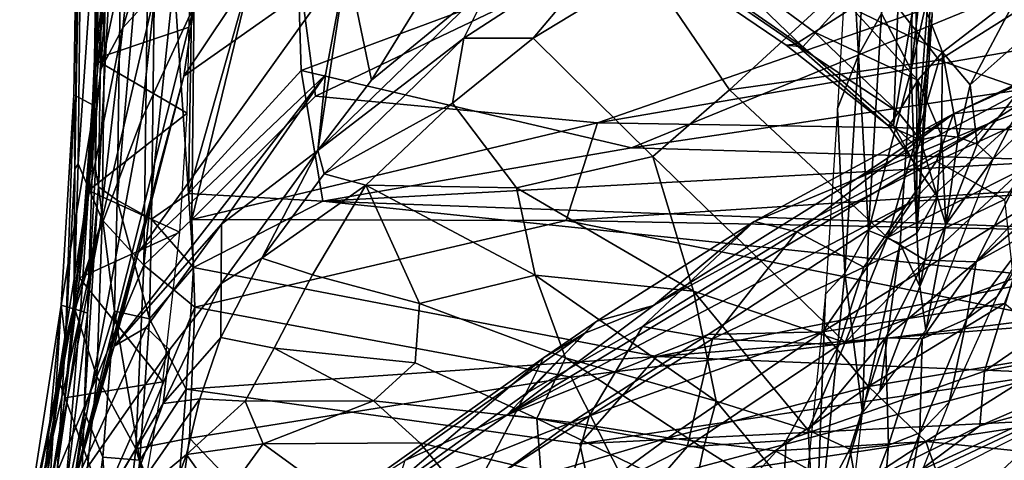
# Model space of a CAD drawing. Header units: millimetres. Extents: x -320 to 320, y -487 to 330.
# Tile 98 of 188: x -221 to -174, y 170 to 191. Entities that reach past the tile are written whole.
import ezdxf

# ---------------------------------------------------------------- set-up
doc = ezdxf.new("R2010")
doc.units = ezdxf.units.MM
doc.layers.add('Layer 01', color=7, linetype='Continuous', true_color=0x000000)

msp = doc.modelspace()

# ---------------------------------------------------------------- linework, layer by layer
at = {"layer": 'Layer 01'}
for points in [[(-217.493, 189.533, 702.074), (-217.129, 212.473, 794.026), (-217.242, 201.085, 740.261)], [(-217.129, 212.473, 794.026), (-217.493, 189.533, 702.074), (-212.626, 212.439, 793.85)], [(-212.626, 212.439, 793.85), (-217.493, 189.533, 702.074), (-212.969, 191.072, 708.167)], [(-217.495, 187.304, 697.169), (-218.48, 187.838, 699.464), (-218.091, 212.246, 797.16), (-217.108, 211.788, 795.217)], [(-218.091, 212.246, 797.16), (-218.48, 187.838, 699.464), (-218.43, 184.278, 699.132)], [(-218.03, 207.232, 793.255), (-218.091, 212.246, 797.16), (-218.43, 184.278, 699.132)], [(-217.108, 211.788, 795.217), (-217.061, 208.347, 793.763), (-217.495, 187.304, 697.169)], [(-217.495, 187.304, 697.169), (-217.061, 208.347, 793.763), (-217.445, 184.292, 698.22)], [(-217.445, 184.292, 698.22), (-217.061, 208.347, 793.763), (-216.914, 208.289, 797.942), (-217.301, 183.433, 699.247)], [(-217.301, 183.433, 699.247), (-216.914, 208.289, 797.942), (-216.061, 206.471, 797.618)], [(-218.264, 184.529, 704.378), (-218.03, 207.232, 793.255), (-218.43, 184.278, 699.132)], [(-218.264, 184.529, 704.378), (-216.826, 205.658, 797.088), (-218.03, 207.232, 793.255)], [(-177.115, 189.495, 576.169), (-180.657, 194.038, 577.973), (-148.921, 207.287, 567.362)], [(-139.931, 206.625, 563.95), (-172.18, 187.783, 574.323), (-177.115, 189.495, 576.169), (-148.921, 207.287, 567.362)], [(-217.301, 183.433, 699.247), (-216.061, 206.471, 797.618), (-216.406, 182.79, 703.474)], [(-216.406, 182.79, 703.474), (-216.061, 206.471, 797.618), (-214.475, 205.039, 796.536)], [(-218.264, 184.529, 704.378), (-217.121, 181.855, 702.662), (-216.826, 205.658, 797.088)], [(-216.826, 205.658, 797.088), (-217.121, 181.855, 702.662), (-215.137, 179.693, 699.695), (-214.808, 204.244, 797.118)], [(-212.988, 183.114, 710.153), (-214.475, 205.039, 796.536), (-212.63, 205.221, 798.245)], [(-212.63, 205.221, 798.245), (-207.983, 200.849, 779.049), (-212.988, 183.114, 710.153)], [(-216.406, 182.79, 703.474), (-214.475, 205.039, 796.536), (-214.768, 181.891, 704.488)], [(-214.768, 181.891, 704.488), (-214.475, 205.039, 796.536), (-212.988, 183.114, 710.153)], [(-214.808, 204.244, 797.118), (-215.137, 179.693, 699.695), (-212.609, 203.618, 795.919)], [(-212.843, 181.872, 709.237), (-212.609, 203.618, 795.919), (-215.137, 179.693, 699.695)], [(-208.503, 199.716, 778.879), (-212.609, 203.618, 795.919), (-212.843, 181.872, 709.237)], [(-217.493, 189.533, 702.074), (-217.242, 201.085, 740.261), (-217.432, 189.612, 694.674)], [(-217.432, 189.612, 694.674), (-217.242, 201.085, 740.261), (-216.687, 196.517, 703.014)], [(-207.614, 188.995, 731.426), (-212.988, 183.114, 710.153), (-207.983, 200.849, 779.049)], [(-207.614, 188.995, 731.426), (-207.983, 200.849, 779.049), (-192.962, 194.446, 747.778)], [(-177.187, 200.095, 696.211), (-178.455, 189.033, 663.29), (-177.465, 193.438, 671.936)], [(-178.283, 199.072, 698.71), (-178.455, 189.033, 663.29), (-177.187, 200.095, 696.211)], [(-216.135, 191.036, 668.84), (-215.476, 197.134, 689.635), (-213.512, 199.753, 682.459)], [(-216.135, 191.036, 668.84), (-213.512, 199.753, 682.459), (-214.589, 192.744, 658.351)], [(-212.843, 181.872, 709.237), (-206.929, 187.774, 730.347), (-208.503, 199.716, 778.879)], [(-208.503, 199.716, 778.879), (-206.929, 187.774, 730.347), (-191.733, 195.034, 753.894)], [(-178.283, 199.072, 698.71), (-179.868, 191.716, 677.368), (-178.455, 189.033, 663.29)], [(-180.972, 189.736, 673.587), (-180.44, 198.211, 702.748), (-181.386, 197.212, 697.277)], [(-180.972, 189.736, 673.587), (-179.868, 191.716, 677.368), (-180.44, 198.211, 702.748)], [(-204.248, 188.543, 588.942), (-205.429, 194.219, 614.008), (-203.483, 197.358, 618.776), (-201.268, 193.368, 596.312)], [(-191.585, 197.529, 585.578), (-192.507, 195.313, 583.733), (-199.839, 190.538, 585.203), (-198.486, 193.275, 587.481)], [(-181.322, 197.418, 665.899), (-178.953, 195.288, 664.231), (-183.626, 190.132, 638.271), (-187.146, 193.519, 641.899)], [(-215.476, 197.134, 689.635), (-217.181, 189.066, 678.127), (-216.687, 196.517, 703.014)], [(-217.181, 189.066, 678.127), (-215.476, 197.134, 689.635), (-216.135, 191.036, 668.84)], [(-180.972, 189.736, 673.587), (-181.386, 197.212, 697.277), (-181.965, 187.177, 664.065)], [(-217.181, 189.066, 678.127), (-218.202, 179.09, 668.449), (-216.687, 196.517, 703.014)], [(-216.687, 196.517, 703.014), (-218.202, 179.09, 668.449), (-217.432, 189.612, 694.674)], [(-191.733, 195.034, 753.894), (-206.929, 187.774, 730.347), (-193.447, 186.491, 719.464), (-170.572, 194.457, 744.016)], [(-196.523, 190.547, 583.135), (-199.839, 190.538, 585.203), (-192.507, 195.313, 583.733)], [(-196.523, 190.547, 583.135), (-192.507, 195.313, 583.733), (-191.076, 193.852, 581.99)], [(-179.293, 186.374, 636.75), (-183.626, 190.132, 638.271), (-178.953, 195.288, 664.231)], [(-179.293, 186.374, 636.75), (-178.953, 195.288, 664.231), (-178.213, 192.922, 659.227)], [(-192.962, 194.446, 747.778), (-170.518, 194.033, 737.903), (-191.812, 185.303, 709.64), (-207.614, 188.995, 731.426)], [(-170.892, 190.378, 727), (-170.572, 194.457, 744.016), (-193.447, 186.491, 719.464)], [(-190.358, 194.816, 639.77), (-183.626, 190.132, 638.271), (-184.426, 190.208, 633.994), (-189.665, 193.786, 634.791)], [(-183.626, 190.132, 638.271), (-190.358, 194.816, 639.77), (-187.146, 193.519, 641.899)], [(-205.429, 194.219, 614.008), (-215.409, 180.276, 608.894), (-213.222, 188.731, 629.535)], [(-205.429, 194.219, 614.008), (-206.447, 188.786, 597.955), (-215.409, 180.276, 608.894)], [(-213.222, 188.731, 629.535), (-209.979, 193.579, 629.904), (-205.429, 194.219, 614.008)], [(-206.447, 188.786, 597.955), (-205.429, 194.219, 614.008), (-206.807, 185.17, 586.247)], [(-206.807, 185.17, 586.247), (-205.429, 194.219, 614.008), (-204.248, 188.543, 588.942)], [(-170.518, 194.033, 737.903), (-170.763, 188.438, 714.3), (-191.812, 185.303, 709.64)], [(-191.076, 193.852, 581.99), (-180.657, 194.038, 577.973), (-187.137, 188.068, 579.232)], [(-189.032, 193.737, 631.333), (-183.977, 190.254, 630.888), (-183.069, 190.825, 628.096), (-187.75, 194.285, 628.247)], [(-181.282, 191.974, 625.215), (-187.75, 194.285, 628.247), (-183.069, 190.825, 628.096)], [(-187.137, 188.068, 579.232), (-180.657, 194.038, 577.973), (-177.115, 189.495, 576.169)], [(-209.979, 193.579, 629.904), (-213.222, 188.731, 629.535), (-212.724, 192.091, 640.337)], [(-191.076, 193.852, 581.99), (-187.137, 188.068, 579.232), (-190.803, 184.883, 579.55), (-196.523, 190.547, 583.135)], [(-189.665, 193.786, 634.791), (-184.426, 190.208, 633.994), (-183.977, 190.254, 630.888), (-189.032, 193.737, 631.333)], [(-204.248, 188.543, 588.942), (-198.486, 193.275, 587.481), (-206.807, 185.17, 586.247)], [(-198.486, 193.275, 587.481), (-199.839, 190.538, 585.203), (-206.807, 185.17, 586.247)], [(-198.486, 193.275, 587.481), (-204.248, 188.543, 588.942), (-201.268, 193.368, 596.312)], [(-178.455, 189.033, 663.29), (-178.175, 181.212, 633.233), (-177.465, 193.438, 671.936)], [(-177.584, 193.133, 663.267), (-178.17, 185.331, 638.793), (-178.213, 192.922, 659.227)], [(-177.465, 193.438, 671.936), (-178.175, 181.212, 633.233), (-177.437, 191.649, 662.417)], [(-177.437, 191.649, 662.417), (-178.17, 185.331, 638.793), (-177.584, 193.133, 663.267)], [(-215.263, 186.604, 637.485), (-217.263, 181.297, 635.095), (-214.589, 192.744, 658.351)], [(-216.135, 191.036, 668.84), (-214.589, 192.744, 658.351), (-217.263, 181.297, 635.095)], [(-214.589, 192.744, 658.351), (-212.724, 192.091, 640.337), (-215.263, 186.604, 637.485)], [(-176.957, 189.871, 623.58), (-178.134, 192.901, 622.655), (-181.282, 191.974, 625.215)], [(-178.17, 185.331, 638.793), (-179.293, 186.374, 636.75), (-178.213, 192.922, 659.227)], [(-173.312, 192.672, 619.865), (-178.134, 192.901, 622.655), (-176.957, 189.871, 623.58)], [(-173.312, 192.672, 619.865), (-176.957, 189.871, 623.58), (-175.621, 188.305, 622.554)], [(-172.617, 190.987, 619.215), (-173.312, 192.672, 619.865), (-175.621, 188.305, 622.554)], [(-218.532, 169.026, 583.658), (-215.263, 186.604, 637.485), (-212.724, 192.091, 640.337)], [(-213.222, 188.731, 629.535), (-218.532, 169.026, 583.658), (-212.724, 192.091, 640.337)], [(-181.282, 191.974, 625.215), (-183.069, 190.825, 628.096), (-178.123, 188.537, 625.64)], [(-176.957, 189.871, 623.58), (-181.282, 191.974, 625.215), (-178.123, 188.537, 625.64)], [(-180.489, 181.346, 644.959), (-179.868, 191.716, 677.368), (-180.972, 189.736, 673.587)], [(-178.455, 189.033, 663.29), (-179.868, 191.716, 677.368), (-180.489, 181.346, 644.959)], [(-177.437, 191.649, 662.417), (-178.175, 181.212, 633.233), (-178.17, 185.331, 638.793)], [(-176.427, 186.92, 455.49), (-167.41, 191.207, 448.031), (-170.854, 187.608, 447.113)], [(-168.206, 190.623, 453.723), (-167.41, 191.207, 448.031), (-176.427, 186.92, 455.49)], [(-216.135, 191.036, 668.84), (-217.263, 181.297, 635.095), (-218.587, 177.015, 636.231), (-218.037, 181.745, 656.038)], [(-218.037, 181.745, 656.038), (-217.181, 189.066, 678.127), (-216.135, 191.036, 668.84)], [(-217.493, 189.533, 702.074), (-213.06, 186.957, 693.08), (-212.969, 191.072, 708.167)], [(-183.977, 190.254, 630.888), (-179.056, 186.994, 628.592), (-183.069, 190.825, 628.096)], [(-183.069, 190.825, 628.096), (-179.056, 186.994, 628.592), (-178.123, 188.537, 625.64)], [(-175.621, 188.305, 622.554), (-175.289, 185.471, 620.412), (-172.026, 189.604, 617.528), (-172.617, 190.987, 619.215)], [(-206.807, 185.17, 586.247), (-199.839, 190.538, 585.203), (-206.507, 184.059, 583.814)], [(-200.374, 187.442, 583.134), (-206.507, 184.059, 583.814), (-199.839, 190.538, 585.203)], [(-200.374, 187.442, 583.134), (-196.523, 190.547, 583.135), (-190.803, 184.883, 579.55), (-197.311, 183.381, 580.569)], [(-200.374, 187.442, 583.134), (-199.839, 190.538, 585.203), (-196.523, 190.547, 583.135)], [(-171.055, 186.131, 708.989), (-170.892, 190.378, 727), (-193.447, 186.491, 719.464)], [(-184.426, 190.208, 633.994), (-179.528, 186.346, 632.358), (-183.977, 190.254, 630.888)], [(-179.293, 186.374, 636.75), (-179.528, 186.346, 632.358), (-184.426, 190.208, 633.994), (-183.626, 190.132, 638.271)], [(-179.056, 186.994, 628.592), (-183.977, 190.254, 630.888), (-179.528, 186.346, 632.358)], [(-168.206, 190.623, 453.723), (-181.055, 183.815, 465.737), (-174.738, 186.469, 462.855)], [(-176.427, 186.92, 455.49), (-181.055, 183.815, 465.737), (-168.206, 190.623, 453.723)], [(-163.703, 190.599, 457.813), (-174.738, 186.469, 462.855), (-178.385, 182.745, 471.873), (-171.95, 183.133, 473.794)], [(-174.738, 186.469, 462.855), (-163.703, 190.599, 457.813), (-168.206, 190.623, 453.723)], [(-181.613, 179.299, 641.496), (-180.972, 189.736, 673.587), (-181.965, 187.177, 664.065)], [(-180.489, 181.346, 644.959), (-180.972, 189.736, 673.587), (-181.613, 179.299, 641.496)], [(-176.993, 185.895, 625.427), (-176.957, 189.871, 623.58), (-178.123, 188.537, 625.64)], [(-176.957, 189.871, 623.58), (-176.993, 185.895, 625.427), (-176.199, 185.809, 623.279)], [(-176.957, 189.871, 623.58), (-176.199, 185.809, 623.279), (-175.621, 188.305, 622.554)], [(-217.771, 183.252, 681.054), (-217.432, 189.612, 694.674), (-218.202, 179.09, 668.449)], [(-217.771, 183.252, 681.054), (-217.493, 189.533, 702.074), (-217.432, 189.612, 694.674)], [(-217.771, 183.252, 681.054), (-213.06, 186.957, 693.08), (-217.493, 189.533, 702.074)], [(-179.583, 181.01, 575.918), (-187.137, 188.068, 579.232), (-177.115, 189.495, 576.169)], [(-172.18, 187.783, 574.323), (-179.583, 181.01, 575.918), (-177.115, 189.495, 576.169)], [(-175.289, 185.471, 620.412), (-174.529, 184.772, 617.07), (-172.026, 189.604, 617.528)], [(-172.026, 189.604, 617.528), (-174.529, 184.772, 617.07), (-171.37, 187.89, 613.593)], [(-218.202, 179.09, 668.449), (-217.181, 189.066, 678.127), (-218.037, 181.745, 656.038)], [(-216.544, 175.81, 598.32), (-206.447, 188.786, 597.955), (-211.411, 181.654, 592.058)], [(-206.447, 188.786, 597.955), (-216.544, 175.81, 598.32), (-215.409, 180.276, 608.894)], [(-206.577, 182.751, 705.745), (-212.988, 183.114, 710.153), (-207.614, 188.995, 731.426)], [(-211.411, 181.654, 592.058), (-206.447, 188.786, 597.955), (-206.807, 185.17, 586.247)], [(-206.577, 182.751, 705.745), (-207.614, 188.995, 731.426), (-191.812, 185.303, 709.64)], [(-178.455, 189.033, 663.29), (-180.489, 181.346, 644.959), (-178.977, 180.725, 637.854)], [(-178.455, 189.033, 663.29), (-178.977, 180.725, 637.854), (-178.175, 181.212, 633.233)], [(-215.409, 180.276, 608.894), (-218.532, 169.026, 583.658), (-213.222, 188.731, 629.535)], [(-170.763, 188.438, 714.3), (-170.815, 184.701, 698.676), (-191.812, 185.303, 709.64)], [(-178.123, 188.537, 625.64), (-179.056, 186.994, 628.592), (-178, 185.68, 628.173)], [(-178.123, 188.537, 625.64), (-178, 185.68, 628.173), (-176.993, 185.895, 625.427)], [(-175.621, 188.305, 622.554), (-176.199, 185.809, 623.279), (-175.289, 185.471, 620.412)], [(-219.088, 177.772, 667.192), (-218.48, 187.838, 699.464), (-217.495, 187.304, 697.169)], [(-218.48, 187.838, 699.464), (-219.088, 177.772, 667.192), (-218.88, 176.091, 672.329)], [(-218.43, 184.278, 699.132), (-218.48, 187.838, 699.464), (-218.88, 176.091, 672.329)], [(-181.608, 175.983, 575.23), (-190.803, 184.883, 579.55), (-187.137, 188.068, 579.232), (-179.583, 181.01, 575.918)], [(-193.447, 186.491, 719.464), (-206.929, 187.774, 730.347), (-212.843, 181.872, 709.237)], [(-206.507, 184.059, 583.814), (-200.374, 187.442, 583.134), (-204.524, 183.52, 582.07)], [(-204.524, 183.52, 582.07), (-200.374, 187.442, 583.134), (-197.311, 183.381, 580.569)], [(-179.583, 181.01, 575.918), (-172.18, 187.783, 574.323), (-173.073, 184.307, 574.863)], [(-170.854, 187.608, 447.113), (-177.243, 184.661, 452.477), (-176.427, 186.92, 455.49)], [(-170.854, 187.608, 447.113), (-173.993, 182.832, 446.421), (-177.243, 184.661, 452.477)], [(-219.088, 177.772, 667.192), (-217.495, 187.304, 697.169), (-218.154, 177.505, 666.598)], [(-217.821, 177.395, 675.63), (-218.154, 177.505, 666.598), (-217.495, 187.304, 697.169)], [(-217.445, 184.292, 698.22), (-217.821, 177.395, 675.63), (-217.495, 187.304, 697.169)], [(-213.06, 186.957, 693.08), (-217.771, 183.252, 681.054), (-213.411, 181.265, 674.702)], [(-183.921, 181.28, 458.743), (-185.957, 181.777, 464.819), (-176.427, 186.92, 455.49)], [(-181.055, 183.815, 465.737), (-176.427, 186.92, 455.49), (-185.957, 181.777, 464.819)], [(-177.243, 184.661, 452.477), (-183.921, 181.28, 458.743), (-176.427, 186.92, 455.49)], [(-182.54, 178.303, 637.43), (-181.613, 179.299, 641.496), (-181.965, 187.177, 664.065)], [(-178, 185.68, 628.173), (-179.056, 186.994, 628.592), (-179.528, 186.346, 632.358)], [(-215.263, 186.604, 637.485), (-218.532, 169.026, 583.658), (-220.231, 165.656, 584.922), (-217.263, 181.297, 635.095)], [(-194.936, 181.831, 701.19), (-193.447, 186.491, 719.464), (-212.843, 181.872, 709.237)], [(-197.755, 172.537, 488.813), (-178.385, 182.745, 471.873), (-174.738, 186.469, 462.855)], [(-190.762, 177.755, 477.111), (-197.755, 172.537, 488.813), (-174.738, 186.469, 462.855)], [(-194.936, 181.831, 701.19), (-170.811, 183.389, 697.572), (-171.055, 186.131, 708.989), (-193.447, 186.491, 719.464)], [(-190.762, 177.755, 477.111), (-174.738, 186.469, 462.855), (-181.055, 183.815, 465.737)], [(-179.528, 186.346, 632.358), (-179.293, 186.374, 636.75), (-178.317, 184.599, 633.555)], [(-178, 185.68, 628.173), (-179.528, 186.346, 632.358), (-178.317, 184.599, 633.555)], [(-179.293, 186.374, 636.75), (-178.17, 185.331, 638.793), (-178.317, 184.599, 633.555)], [(-178.317, 184.599, 633.555), (-177.207, 182.98, 626.73), (-178, 185.68, 628.173)], [(-178, 185.68, 628.173), (-177.207, 182.98, 626.73), (-176.993, 185.895, 625.427)], [(-176.993, 185.895, 625.427), (-177.207, 182.98, 626.73), (-176.789, 181.639, 623.127)], [(-176.993, 185.895, 625.427), (-176.789, 181.639, 623.127), (-176.199, 185.809, 623.279)], [(-176.199, 185.809, 623.279), (-176.789, 181.639, 623.127), (-175.289, 185.471, 620.412)], [(-174.529, 184.772, 617.07), (-175.289, 185.471, 620.412), (-176.789, 181.639, 623.127)], [(-209.49, 180.026, 580.909), (-211.427, 178.819, 581.777), (-206.807, 185.17, 586.247)], [(-206.807, 185.17, 586.247), (-211.427, 178.819, 581.777), (-211.411, 181.654, 592.058)], [(-209.49, 180.026, 580.909), (-206.807, 185.17, 586.247), (-206.507, 184.059, 583.814)], [(-206.577, 182.751, 705.745), (-191.812, 185.303, 709.64), (-170.815, 184.701, 698.676)], [(-178.175, 181.212, 633.233), (-178.317, 184.599, 633.555), (-178.17, 185.331, 638.793)], [(-175.341, 179.845, 576.272), (-171.652, 183.766, 575.825), (-169.073, 185.046, 577.153)], [(-175.341, 179.845, 576.272), (-169.073, 185.046, 577.153), (-172.589, 181.369, 577.985)], [(-218.48, 177.732, 681.551), (-217.121, 181.855, 702.662), (-218.264, 184.529, 704.378)], [(-218.43, 184.278, 699.132), (-218.48, 177.732, 681.551), (-218.264, 184.529, 704.378)], [(-170.815, 184.701, 698.676), (-170.508, 181.431, 685.732), (-206.577, 182.751, 705.745)], [(-188.853, 178.439, 577.109), (-197.311, 183.381, 580.569), (-190.803, 184.883, 579.55)], [(-188.853, 178.439, 577.109), (-190.803, 184.883, 579.55), (-181.608, 175.983, 575.23)], [(-180.706, 179.601, 451.923), (-183.921, 181.28, 458.743), (-177.243, 184.661, 452.477)], [(-177.243, 184.661, 452.477), (-173.993, 182.832, 446.421), (-180.706, 179.601, 451.923)], [(-178.175, 181.212, 633.233), (-177.207, 182.98, 626.73), (-178.317, 184.599, 633.555)], [(-176.789, 181.639, 623.127), (-177.75, 176.565, 618.991), (-174.529, 184.772, 617.07)], [(-218.43, 184.278, 699.132), (-218.88, 176.091, 672.329), (-218.48, 177.732, 681.551)], [(-217.821, 177.395, 675.63), (-217.445, 184.292, 698.22), (-217.301, 183.433, 699.247)], [(-209.49, 180.026, 580.909), (-206.507, 184.059, 583.814), (-204.524, 183.52, 582.07)], [(-177.774, 179.936, 575.616), (-179.583, 181.01, 575.918), (-173.073, 184.307, 574.863)], [(-177.774, 179.936, 575.616), (-173.073, 184.307, 574.863), (-175.341, 179.845, 576.272)], [(-175.341, 179.845, 576.272), (-173.073, 184.307, 574.863), (-171.652, 183.766, 575.825)], [(-185.957, 181.777, 464.819), (-190.762, 177.755, 477.111), (-181.055, 183.815, 465.737)], [(-217.771, 183.252, 681.054), (-218.202, 179.09, 668.449), (-213.411, 181.265, 674.702)], [(-217.975, 172.695, 665.139), (-217.301, 183.433, 699.247), (-216.535, 177.495, 685.611)], [(-217.821, 177.395, 675.63), (-217.301, 183.433, 699.247), (-217.975, 172.695, 665.139)], [(-217.301, 183.433, 699.247), (-216.406, 182.79, 703.474), (-216.535, 177.495, 685.611)], [(-212.75, 179.582, 696.836), (-214.768, 181.891, 704.488), (-212.988, 183.114, 710.153)], [(-212.988, 183.114, 710.153), (-206.577, 182.751, 705.745), (-212.75, 179.582, 696.836)], [(-204.524, 183.52, 582.07), (-207.062, 179.224, 579.266), (-209.49, 180.026, 580.909)], [(-204.524, 183.52, 582.07), (-201.954, 177.861, 577.603), (-207.062, 179.224, 579.266)], [(-196.422, 179.217, 578.26), (-204.524, 183.52, 582.07), (-197.311, 183.381, 580.569)], [(-201.954, 177.861, 577.603), (-204.524, 183.52, 582.07), (-196.422, 179.217, 578.26)], [(-188.853, 178.439, 577.109), (-196.422, 179.217, 578.26), (-197.311, 183.381, 580.569)], [(-171.072, 181.36, 689.675), (-170.811, 183.389, 697.572), (-194.936, 181.831, 701.19)], [(-182.687, 176.504, 487.247), (-173.993, 177.851, 485.626), (-171.95, 183.133, 473.794)], [(-182.687, 176.504, 487.247), (-171.95, 183.133, 473.794), (-178.385, 182.745, 471.873)], [(-216.535, 177.495, 685.611), (-216.406, 182.79, 703.474), (-214.865, 177.115, 687.998)], [(-216.406, 182.79, 703.474), (-214.768, 181.891, 704.488), (-214.865, 177.115, 687.998)], [(-212.75, 179.582, 696.836), (-206.577, 182.751, 705.745), (-171.495, 179.078, 677.299), (-190.612, 175.314, 672.373)], [(-171.495, 179.078, 677.299), (-206.577, 182.751, 705.745), (-170.508, 181.431, 685.732)], [(-197.755, 172.537, 488.813), (-188.15, 176.378, 484.487), (-178.385, 182.745, 471.873)], [(-178.385, 182.745, 471.873), (-188.15, 176.378, 484.487), (-182.687, 176.504, 487.247)], [(-173.993, 182.832, 446.421), (-173.574, 179.058, 443.725), (-181.896, 175.874, 450.678), (-180.706, 179.601, 451.923)], [(-178.027, 178.676, 626.07), (-177.207, 182.98, 626.73), (-178.175, 181.212, 633.233)], [(-177.207, 182.98, 626.73), (-178.027, 178.676, 626.07), (-176.789, 181.639, 623.127)], [(-218.037, 181.745, 656.038), (-218.587, 177.015, 636.231), (-219.224, 174.242, 639.89)], [(-219.224, 174.242, 639.89), (-218.884, 173.352, 652.318), (-218.037, 181.745, 656.038)], [(-218.884, 173.352, 652.318), (-218.202, 179.09, 668.449), (-218.037, 181.745, 656.038)], [(-218.48, 177.732, 681.551), (-217.372, 174.364, 677.934), (-217.121, 181.855, 702.662)], [(-217.372, 174.364, 677.934), (-215.137, 179.693, 699.695), (-217.121, 181.855, 702.662)], [(-212.843, 181.872, 709.237), (-215.137, 179.693, 699.695), (-212.697, 177.688, 693.843)], [(-214.865, 177.115, 687.998), (-214.768, 181.891, 704.488), (-212.75, 179.582, 696.836)], [(-194.936, 181.831, 701.19), (-212.843, 181.872, 709.237), (-212.697, 177.688, 693.843)], [(-212.697, 177.688, 693.843), (-194.696, 174.328, 674.41), (-171.839, 177.161, 674.249), (-194.936, 181.831, 701.19)], [(-185.957, 181.777, 464.819), (-191.287, 176.751, 466.047), (-196.883, 173.536, 473.654), (-193.479, 177.012, 474.191)], [(-171.072, 181.36, 689.675), (-194.936, 181.831, 701.19), (-171.839, 177.161, 674.249)], [(-190.762, 177.755, 477.111), (-185.957, 181.777, 464.819), (-193.479, 177.012, 474.191)], [(-183.921, 181.28, 458.743), (-191.287, 176.751, 466.047), (-185.957, 181.777, 464.819)], [(-174.359, 178.17, 579.788), (-172.589, 181.369, 577.985), (-171.863, 181.924, 579.774)], [(-220.231, 165.656, 584.922), (-220.071, 168.873, 604.487), (-217.263, 181.297, 635.095)], [(-220.071, 168.873, 604.487), (-218.587, 177.015, 636.231), (-217.263, 181.297, 635.095)], [(-218.202, 179.09, 668.449), (-214.227, 174.103, 654.135), (-213.411, 181.265, 674.702)], [(-211.411, 181.654, 592.058), (-215.018, 176.707, 591.922), (-216.544, 175.81, 598.32)], [(-213.898, 175.648, 582.093), (-215.018, 176.707, 591.922), (-211.411, 181.654, 592.058), (-211.427, 178.819, 581.777)], [(-187.95, 176.171, 459), (-191.287, 176.751, 466.047), (-183.921, 181.28, 458.743)], [(-183.921, 181.28, 458.743), (-180.706, 179.601, 451.923), (-187.95, 176.171, 459)], [(-180.776, 172.632, 619.378), (-180.489, 181.346, 644.959), (-181.613, 179.299, 641.496)], [(-180.489, 181.346, 644.959), (-180.776, 172.632, 619.378), (-178.977, 180.725, 637.854)], [(-176.789, 181.639, 623.127), (-178.027, 178.676, 626.07), (-177.75, 176.565, 618.991)], [(-175.341, 179.845, 576.272), (-172.589, 181.369, 577.985), (-175.79, 177.127, 577.679)], [(-175.79, 177.127, 577.679), (-172.589, 181.369, 577.985), (-174.359, 178.17, 579.788)], [(-179.583, 181.01, 575.918), (-177.774, 179.936, 575.616), (-181.608, 175.983, 575.23)], [(-178.977, 180.725, 637.854), (-178.027, 178.676, 626.07), (-178.175, 181.212, 633.233)], [(-174.946, 174.627, 443.82), (-173.574, 179.058, 443.725), (-165.338, 181.207, 437.868)], [(-165.338, 181.207, 437.868), (-164.483, 176.609, 436.787), (-174.946, 174.627, 443.82)], [(-215.409, 180.276, 608.894), (-216.544, 175.81, 598.32), (-218.532, 169.026, 583.658)], [(-178.977, 180.725, 637.854), (-180.776, 172.632, 619.378), (-179.95, 173.655, 619.904)], [(-179.95, 173.655, 619.904), (-178.027, 178.676, 626.07), (-178.977, 180.725, 637.854)], [(-211.443, 176.232, 576.871), (-211.427, 178.819, 581.777), (-209.49, 180.026, 580.909)], [(-209.49, 180.026, 580.909), (-207.062, 179.224, 579.266), (-208.902, 175.725, 575.513), (-211.443, 176.232, 576.871)], [(-181.608, 175.983, 575.23), (-177.774, 179.936, 575.616), (-179.672, 176.214, 575.393)], [(-179.672, 176.214, 575.393), (-177.774, 179.936, 575.616), (-175.341, 179.845, 576.272)], [(-179.672, 176.214, 575.393), (-175.341, 179.845, 576.272), (-177.928, 176.169, 576.037)], [(-177.928, 176.169, 576.037), (-175.341, 179.845, 576.272), (-175.79, 177.127, 577.679)], [(-217.372, 174.364, 677.934), (-215.51, 170.9, 671.529), (-215.137, 179.693, 699.695)], [(-215.137, 179.693, 699.695), (-215.51, 170.9, 671.529), (-212.697, 177.688, 693.843)], [(-213.107, 173.757, 677.738), (-214.865, 177.115, 687.998), (-212.75, 179.582, 696.836)], [(-213.107, 173.757, 677.738), (-212.75, 179.582, 696.836), (-190.612, 175.314, 672.373)], [(-181.896, 175.874, 450.678), (-187.95, 176.171, 459), (-180.706, 179.601, 451.923)], [(-218.884, 173.352, 652.318), (-214.227, 174.103, 654.135), (-218.202, 179.09, 668.449)], [(-207.062, 179.224, 579.266), (-201.954, 177.861, 577.603), (-202.162, 175.012, 574.652), (-208.902, 175.725, 575.513)], [(-201.954, 177.861, 577.603), (-196.422, 179.217, 578.26), (-194.974, 175.253, 575.553)], [(-188.853, 178.439, 577.109), (-187.772, 173.193, 574.439), (-196.422, 179.217, 578.26)], [(-194.974, 175.253, 575.553), (-196.422, 179.217, 578.26), (-187.772, 173.193, 574.439)], [(-171.495, 179.078, 677.299), (-170.934, 176.894, 669.077), (-190.612, 175.314, 672.373)], [(-184.43, 171.312, 451.512), (-181.896, 175.874, 450.678), (-173.574, 179.058, 443.725), (-174.946, 174.627, 443.82)], [(-180.776, 172.632, 619.378), (-181.613, 179.299, 641.496), (-183.048, 164.783, 601.308)], [(-181.613, 179.299, 641.496), (-182.54, 178.303, 637.43), (-183.048, 164.783, 601.308)], [(-211.443, 176.232, 576.871), (-214.205, 173.067, 574.266), (-211.427, 178.819, 581.777)], [(-214.205, 173.067, 574.266), (-213.898, 175.648, 582.093), (-211.427, 178.819, 581.777)], [(-183.368, 171.8, 573.884), (-187.772, 173.193, 574.439), (-188.853, 178.439, 577.109)], [(-183.368, 171.8, 573.884), (-188.853, 178.439, 577.109), (-181.608, 175.983, 575.23)], [(-179.95, 173.655, 619.904), (-177.75, 176.565, 618.991), (-178.027, 178.676, 626.07)], [(-183.703, 166.766, 605.678), (-183.048, 164.783, 601.308), (-182.54, 178.303, 637.43)], [(-175.79, 177.127, 577.679), (-174.359, 178.17, 579.788), (-176.629, 173.137, 578.975)], [(-221.052, 164.98, 632.879), (-219.088, 177.772, 667.192), (-219.792, 166.363, 636.208)], [(-220.22, 166.093, 644.189), (-219.088, 177.772, 667.192), (-221.052, 164.98, 632.879)], [(-218.88, 176.091, 672.329), (-219.088, 177.772, 667.192), (-220.22, 166.093, 644.189)], [(-219.088, 177.772, 667.192), (-218.154, 177.505, 666.598), (-219.792, 166.363, 636.208)], [(-218.96, 168.002, 648.46), (-219.792, 166.363, 636.208), (-218.154, 177.505, 666.598)], [(-219.271, 169.797, 658.166), (-217.372, 174.364, 677.934), (-218.48, 177.732, 681.551)], [(-218.88, 176.091, 672.329), (-219.271, 169.797, 658.166), (-218.48, 177.732, 681.551)], [(-218.96, 168.002, 648.46), (-218.154, 177.505, 666.598), (-217.821, 177.395, 675.63)], [(-217.975, 172.695, 665.139), (-216.535, 177.495, 685.611), (-217.086, 170.506, 664.239)], [(-217.086, 170.506, 664.239), (-216.535, 177.495, 685.611), (-215.317, 170.358, 666.969)], [(-216.535, 177.495, 685.611), (-214.865, 177.115, 687.998), (-215.317, 170.358, 666.969)], [(-212.952, 171.422, 673.744), (-212.697, 177.688, 693.843), (-215.51, 170.9, 671.529)], [(-212.952, 171.422, 673.744), (-194.696, 174.328, 674.41), (-212.697, 177.688, 693.843)], [(-201.954, 177.861, 577.603), (-194.974, 175.253, 575.553), (-196.337, 172.355, 572.23), (-202.162, 175.012, 574.652)], [(-190.762, 177.755, 477.111), (-194.088, 176.416, 477.499), (-197.755, 172.537, 488.813)], [(-193.479, 177.012, 474.191), (-194.088, 176.416, 477.499), (-190.762, 177.755, 477.111)], [(-182.687, 176.504, 487.247), (-180.483, 173.88, 494.775), (-173.993, 177.851, 485.626)], [(-180.483, 173.88, 494.775), (-171.105, 175.454, 490.011), (-173.993, 177.851, 485.626)], [(-220.071, 168.873, 604.487), (-221.065, 165.356, 606.533), (-218.587, 177.015, 636.231)], [(-220.791, 166.263, 620.308), (-218.587, 177.015, 636.231), (-221.065, 165.356, 606.533)], [(-218.587, 177.015, 636.231), (-220.791, 166.263, 620.308), (-219.224, 174.242, 639.89)], [(-217.975, 172.695, 665.139), (-218.96, 168.002, 648.46), (-217.821, 177.395, 675.63)], [(-215.317, 170.358, 666.969), (-214.865, 177.115, 687.998), (-213.107, 173.757, 677.738)], [(-196.017, 175.254, 476.179), (-193.479, 177.012, 474.191), (-196.883, 173.536, 473.654)], [(-193.479, 177.012, 474.191), (-196.017, 175.254, 476.179), (-194.088, 176.416, 477.499)], [(-194.696, 174.328, 674.41), (-192.056, 169.111, 656.214), (-171.809, 174.492, 664.576), (-171.839, 177.161, 674.249)], [(-178.041, 171.674, 577.041), (-177.928, 176.169, 576.037), (-175.79, 177.127, 577.679)], [(-176.629, 173.137, 578.975), (-178.041, 171.674, 577.041), (-175.79, 177.127, 577.679)], [(-215.018, 176.707, 591.922), (-218.532, 169.026, 583.658), (-216.544, 175.81, 598.32)], [(-213.898, 175.648, 582.093), (-218.532, 169.026, 583.658), (-215.018, 176.707, 591.922)], [(-191.287, 176.751, 466.047), (-193.842, 172.464, 465.185), (-199.331, 168.9, 471.724), (-196.883, 173.536, 473.654)], [(-187.95, 176.171, 459), (-193.842, 172.464, 465.185), (-191.287, 176.751, 466.047)], [(-170.934, 176.894, 669.077), (-171.488, 174.52, 660.873), (-190.612, 175.314, 672.373)], [(-174.946, 174.627, 443.82), (-164.483, 176.609, 436.787), (-175.161, 172.01, 443.852)], [(-175.161, 172.01, 443.852), (-164.483, 176.609, 436.787), (-168.98, 173.687, 444.951)], [(-219.271, 169.797, 658.166), (-218.88, 176.091, 672.329), (-220.22, 166.093, 644.189)], [(-212.459, 173.29, 572.356), (-214.205, 173.067, 574.266), (-211.443, 176.232, 576.871)], [(-211.443, 176.232, 576.871), (-208.902, 175.725, 575.513), (-210.282, 173.178, 571.546), (-212.459, 173.29, 572.356)], [(-194.088, 176.416, 477.499), (-196.017, 175.254, 476.179), (-205.211, 168.724, 490.504), (-202.657, 170.356, 490.889)], [(-202.657, 170.356, 490.889), (-197.755, 172.537, 488.813), (-194.088, 176.416, 477.499)], [(-194.705, 172.16, 493.62), (-188.15, 176.378, 484.487), (-197.755, 172.537, 488.813)], [(-187.95, 176.171, 459), (-189.164, 170.998, 456.756), (-195.086, 167.954, 463.123), (-193.842, 172.464, 465.185)], [(-194.705, 172.16, 493.62), (-190.072, 171.427, 499.323), (-182.687, 176.504, 487.247)], [(-194.705, 172.16, 493.62), (-182.687, 176.504, 487.247), (-188.15, 176.378, 484.487)], [(-190.072, 171.427, 499.323), (-180.483, 173.88, 494.775), (-182.687, 176.504, 487.247)], [(-181.896, 175.874, 450.678), (-189.164, 170.998, 456.756), (-187.95, 176.171, 459)], [(-179.672, 176.214, 575.393), (-181.387, 170.892, 574.034), (-183.368, 171.8, 573.884)], [(-183.368, 171.8, 573.884), (-181.608, 175.983, 575.23), (-179.672, 176.214, 575.393)], [(-181.387, 170.892, 574.034), (-179.672, 176.214, 575.393), (-179.527, 171.075, 575.395)], [(-179.672, 176.214, 575.393), (-177.928, 176.169, 576.037), (-179.527, 171.075, 575.395)], [(-177.928, 176.169, 576.037), (-178.041, 171.674, 577.041), (-179.527, 171.075, 575.395)], [(-213.898, 175.648, 582.093), (-217.348, 167.847, 569.509), (-220.139, 163.092, 567.78), (-218.532, 169.026, 583.658)], [(-217.348, 167.847, 569.509), (-213.898, 175.648, 582.093), (-214.205, 173.067, 574.266)], [(-208.902, 175.725, 575.513), (-204.153, 173.209, 571.827), (-210.282, 173.178, 571.546)], [(-202.162, 175.012, 574.652), (-204.153, 173.209, 571.827), (-208.902, 175.725, 575.513)], [(-184.43, 171.312, 451.512), (-189.164, 170.998, 456.756), (-181.896, 175.874, 450.678)], [(-194.281, 171.141, 660.405), (-213.107, 173.757, 677.738), (-190.612, 175.314, 672.373)], [(-196.017, 175.254, 476.179), (-204.229, 168.267, 483.967), (-205.211, 168.724, 490.504)], [(-196.017, 175.254, 476.179), (-196.883, 173.536, 473.654), (-204.229, 168.267, 483.967)], [(-196.337, 172.355, 572.23), (-194.974, 175.253, 575.553), (-188.381, 170.925, 572.594)], [(-194.974, 175.253, 575.553), (-187.772, 173.193, 574.439), (-188.381, 170.925, 572.594)], [(-194.281, 171.141, 660.405), (-190.612, 175.314, 672.373), (-171.488, 174.52, 660.873)], [(-180.483, 173.88, 494.775), (-177.75, 171.262, 500.551), (-171.105, 175.454, 490.011)], [(-177.75, 171.262, 500.551), (-171.211, 170.587, 498.685), (-171.105, 175.454, 490.011)], [(-196.337, 172.355, 572.23), (-204.153, 173.209, 571.827), (-202.162, 175.012, 574.652)], [(-184.626, 167.281, 451.352), (-184.43, 171.312, 451.512), (-174.946, 174.627, 443.82), (-175.161, 172.01, 443.852)], [(-219.224, 174.242, 639.89), (-220.791, 166.263, 620.308), (-220.33, 164.694, 629.63)], [(-219.224, 174.242, 639.89), (-220.33, 164.694, 629.63), (-218.884, 173.352, 652.318)], [(-219.271, 169.797, 658.166), (-218.205, 166.301, 654.604), (-217.372, 174.364, 677.934)], [(-218.205, 166.301, 654.604), (-215.51, 170.9, 671.529), (-217.372, 174.364, 677.934)], [(-212.952, 171.422, 673.744), (-207.18, 165.358, 652.541), (-192.056, 169.111, 656.214), (-194.696, 174.328, 674.41)], [(-171.488, 174.52, 660.873), (-171.081, 172.304, 653.082), (-194.281, 171.141, 660.405)], [(-172.579, 172.031, 656.319), (-171.809, 174.492, 664.576), (-192.056, 169.111, 656.214)], [(-218.884, 173.352, 652.318), (-215.812, 164.813, 629.507), (-214.227, 174.103, 654.135)], [(-213.678, 166.262, 655.548), (-215.317, 170.358, 666.969), (-213.107, 173.757, 677.738)], [(-213.107, 173.757, 677.738), (-194.281, 171.141, 660.405), (-193.417, 167.069, 647.29), (-213.678, 166.262, 655.548)], [(-190.072, 171.427, 499.323), (-184.951, 170.808, 502.754), (-180.483, 173.88, 494.775)], [(-184.951, 170.808, 502.754), (-177.75, 171.262, 500.551), (-180.483, 173.88, 494.775)], [(-180.977, 167.675, 454.122), (-175.161, 172.01, 443.852), (-168.98, 173.687, 444.951)], [(-218.884, 173.352, 652.318), (-220.33, 164.694, 629.63), (-215.812, 164.813, 629.507)], [(-215.983, 168.229, 564.493), (-214.205, 173.067, 574.266), (-212.459, 173.29, 572.356)], [(-212.459, 173.29, 572.356), (-213.094, 170.629, 566.876), (-215.983, 168.229, 564.493)], [(-212.459, 173.29, 572.356), (-210.282, 173.178, 571.546), (-213.094, 170.629, 566.876)], [(-196.883, 173.536, 473.654), (-199.331, 168.9, 471.724), (-205.33, 165.07, 480.725), (-204.229, 168.267, 483.967)], [(-181.53, 167.945, 448.727), (-171.559, 172.625, 441.395), (-170.295, 173.423, 439.29), (-181.479, 168.275, 447.424)], [(-170.295, 173.423, 439.29), (-179.415, 164.951, 445.875), (-181.479, 168.275, 447.424)], [(-179.415, 164.951, 445.875), (-170.295, 173.423, 439.29), (-167.073, 170.23, 437.305)], [(-215.983, 168.229, 564.493), (-217.348, 167.847, 569.509), (-214.205, 173.067, 574.266)], [(-213.094, 170.629, 566.876), (-210.282, 173.178, 571.546), (-209.42, 171.141, 567.199)], [(-210.282, 173.178, 571.546), (-204.153, 173.209, 571.827), (-209.42, 171.141, 567.199)], [(-209.42, 171.141, 567.199), (-204.153, 173.209, 571.827), (-201.938, 171.196, 568.465)], [(-204.153, 173.209, 571.827), (-196.337, 172.355, 572.23), (-196.152, 169.822, 567.653), (-201.938, 171.196, 568.465)], [(-187.772, 173.193, 574.439), (-183.133, 167.592, 571.078), (-188.381, 170.925, 572.594)], [(-187.772, 173.193, 574.439), (-183.368, 171.8, 573.884), (-183.133, 167.592, 571.078)], [(-176.629, 173.137, 578.975), (-178.762, 167.737, 577.174), (-178.041, 171.674, 577.041)], [(-219.688, 160.647, 633.669), (-217.975, 172.695, 665.139), (-218.399, 160.691, 637.803)], [(-219.688, 160.647, 633.669), (-218.96, 168.002, 648.46), (-217.975, 172.695, 665.139)], [(-217.975, 172.695, 665.139), (-217.086, 170.506, 664.239), (-218.399, 160.691, 637.803)], [(-194.705, 172.16, 493.62), (-197.755, 172.537, 488.813), (-203.131, 168.812, 498.05)], [(-203.131, 168.812, 498.05), (-197.755, 172.537, 488.813), (-202.657, 170.356, 490.889)], [(-193.842, 172.464, 465.185), (-195.086, 167.954, 463.123), (-199.331, 168.9, 471.724)], [(-188.381, 170.925, 572.594), (-188.835, 168.725, 569.707), (-196.337, 172.355, 572.23)], [(-196.152, 169.822, 567.653), (-196.337, 172.355, 572.23), (-188.835, 168.725, 569.707)], [(-194.281, 171.141, 660.405), (-171.081, 172.304, 653.082), (-171.356, 169.936, 645.264), (-193.417, 167.069, 647.29)], [(-180.776, 172.632, 619.378), (-183.048, 164.783, 601.308), (-181.512, 166.375, 601.982)], [(-181.53, 167.945, 448.727), (-172.901, 167.654, 442.395), (-171.559, 172.625, 441.395)], [(-203.131, 168.812, 498.05), (-199.57, 168.625, 503.12), (-194.705, 172.16, 493.62)], [(-190.072, 171.427, 499.323), (-194.705, 172.16, 493.62), (-199.57, 168.625, 503.12)], [(-172.099, 169.925, 649.046), (-172.579, 172.031, 656.319), (-192.056, 169.111, 656.214)], [(-180.977, 167.675, 454.122), (-184.626, 167.281, 451.352), (-175.161, 172.01, 443.852)], [(-181.387, 170.892, 574.034), (-183.133, 167.592, 571.078), (-183.368, 171.8, 573.884)], [(-215.51, 170.9, 671.529), (-213.828, 165.189, 655.517), (-212.952, 171.422, 673.744)], [(-207.18, 165.358, 652.541), (-212.952, 171.422, 673.744), (-213.828, 165.189, 655.517)], [(-194.897, 167.892, 510.19), (-190.072, 171.427, 499.323), (-199.57, 168.625, 503.12)], [(-184.951, 170.808, 502.754), (-190.072, 171.427, 499.323), (-194.897, 167.892, 510.19), (-189.474, 167.582, 513.267)], [(-179.889, 166.734, 575.082), (-178.041, 171.674, 577.041), (-178.762, 167.737, 577.174)], [(-178.041, 171.674, 577.041), (-179.889, 166.734, 575.082), (-179.527, 171.075, 575.395)], [(-218.205, 166.301, 654.604), (-216.37, 163.198, 649.721), (-215.51, 170.9, 671.529)], [(-215.51, 170.9, 671.529), (-216.37, 163.198, 649.721), (-213.828, 165.189, 655.517)], [(-209.42, 171.141, 567.199), (-211.464, 168.336, 559.849), (-213.094, 170.629, 566.876)], [(-209.42, 171.141, 567.199), (-206.2, 168.803, 561.164), (-211.464, 168.336, 559.849)], [(-206.2, 168.803, 561.164), (-209.42, 171.141, 567.199), (-201.938, 171.196, 568.465), (-199.951, 168.785, 562.677)], [(-199.951, 168.785, 562.677), (-201.938, 171.196, 568.465), (-196.152, 169.822, 567.653)], [(-193.279, 166.251, 460.097), (-195.086, 167.954, 463.123), (-189.164, 170.998, 456.756)], [(-184.43, 171.312, 451.512), (-191.891, 163.098, 458.155), (-193.279, 166.251, 460.097), (-189.164, 170.998, 456.756)], [(-184.626, 167.281, 451.352), (-191.891, 163.098, 458.155), (-184.43, 171.312, 451.512)], [(-188.835, 168.725, 569.707), (-188.381, 170.925, 572.594), (-183.133, 167.592, 571.078)], [(-184.951, 170.808, 502.754), (-181.431, 168.843, 507.812), (-177.75, 171.262, 500.551)], [(-183.133, 167.592, 571.078), (-181.387, 170.892, 574.034), (-180.801, 167.72, 573.561)], [(-181.431, 168.843, 507.812), (-176.391, 167.418, 508.245), (-177.75, 171.262, 500.551)], [(-181.387, 170.892, 574.034), (-179.527, 171.075, 575.395), (-180.801, 167.72, 573.561)], [(-180.801, 167.72, 573.561), (-179.527, 171.075, 575.395), (-179.889, 166.734, 575.082)], [(-177.75, 171.262, 500.551), (-176.391, 167.418, 508.245), (-171.211, 170.587, 498.685)], [(-218.399, 160.691, 637.803), (-217.086, 170.506, 664.239), (-216.483, 160.713, 640.405)], [(-217.086, 170.506, 664.239), (-215.317, 170.358, 666.969), (-216.483, 160.713, 640.405)], [(-215.983, 168.229, 564.493), (-213.094, 170.629, 566.876), (-214.274, 167.412, 557.999)], [(-214.274, 167.412, 557.999), (-213.094, 170.629, 566.876), (-211.464, 168.336, 559.849)], [(-189.474, 167.582, 513.267), (-181.431, 168.843, 507.812), (-184.951, 170.808, 502.754)], [(-171.211, 170.587, 498.685), (-176.391, 167.418, 508.245), (-171.141, 166.924, 504.749)], [(-216.483, 160.713, 640.405), (-215.317, 170.358, 666.969), (-213.678, 166.262, 655.548)]]:
    msp.add_3dface(points, dxfattribs=at)

doc.saveas('drawing.dxf')
